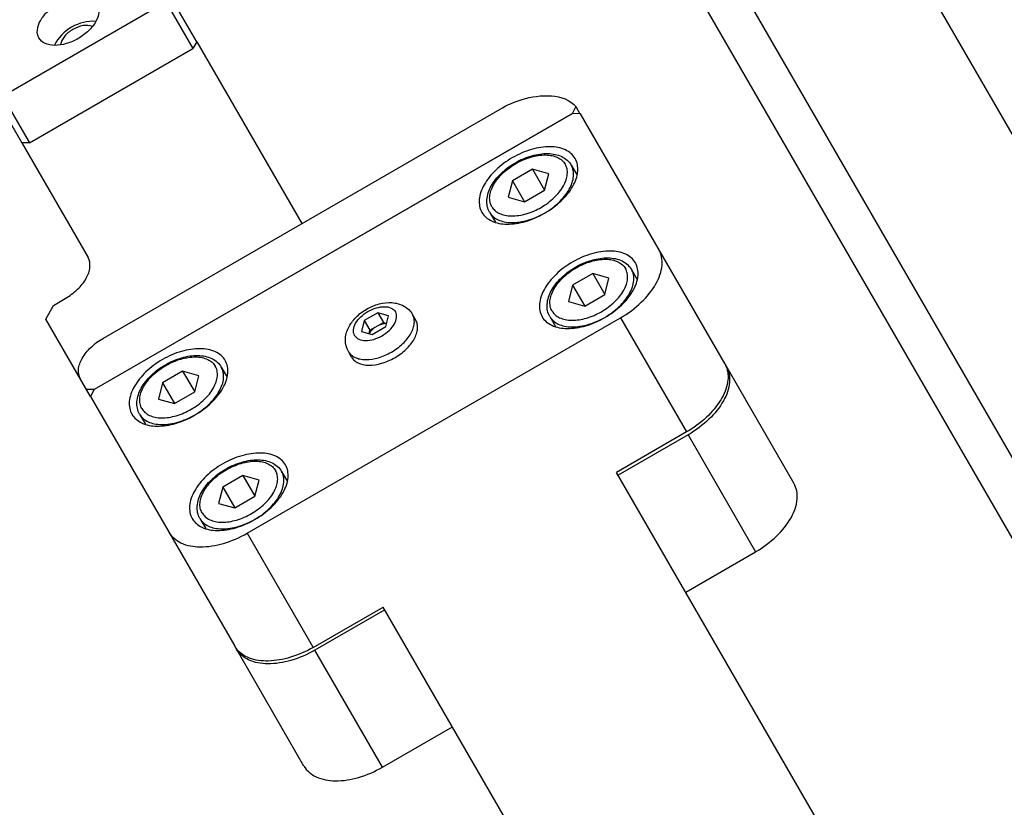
# Model space of a CAD drawing. Header units: millimetres. Extents: x 0 to 7560, y 0 to 5346.
# Tile 26 of 149: x 1321 to 1394, y 1489 to 1548. Entities that reach past the tile are written whole.
import ezdxf

# ---------------------------------------------------------------- set-up
doc = ezdxf.new("R2010")
doc.units = ezdxf.units.MM
for name, color, linetype in [('A2200401_ABL1312', 7, 'Continuous'), ('A2300601_ABL1316', 7, 'Continuous'), ('A2310201_ABL1534', 7, 'Continuous'), ('CSH-ST-M4-20_PBL1349', 7, 'Continuous'), ('CSH-ST-M4-20_PBL1350', 7, 'Continuous'), ('CSH-ST-M4-20_PBL1355', 7, 'Continuous'), ('CSH-ST-M4-20_PBL1356', 7, 'Continuous'), ('M2200901_PBL1313', 7, 'Continuous'), ('M2302001_PBL1343', 7, 'Continuous'), ('M2302201_PBL1317', 7, 'Continuous'), ('M2302801_PBL1328', 7, 'Continuous'), ('M2310301_PBL1535', 7, 'Continuous'), ('MISUMI_FCBBS3-5-25_PBL1352', 7, 'Continuous'), ('MISUMI_MS5-8_PBL1916', 7, 'Continuous'), ('아래쪽_5_VBL1311', 7, 'Continuous')]:
    doc.layers.add(name, color=color, linetype=linetype)
doc.styles.add('ROMANS', font='romans.shx', dxfattribs={"oblique": 10, "bigfont": 'whgtxt.shx'})
doc.dimstyles.new('zeus', dxfattribs={"dimtxt": 30, "dimasz": 25, "dimexe": 1, "dimexo": 1, "dimgap": 10, "dimtad": 1, "dimdsep": 46, "dimtxsty": 'ROMANS', "dimcen": 0, "dimclrd": 1, "dimclre": 1, "dimclrt": 2, "dimazin": 2, "dimtfac": 1, "dimtmove": 0, "dimatfit": 3, "dimfxl": 1, "dimarcsym": 0})

# ---------------------------------------------------------------- blocks, each defined once
blk = doc.blocks.new('M2200901_PBL1313', base_point=(1804.468, 1334.303))
at = {"layer": 'M2200901_PBL1313', "color": 7}
for p, q in [((1939.441, 1080.097), (1653.705, 1575.008)), ((1935.343, 1081.195), (1652.606, 1570.91))]:
    blk.add_line(p, q, dxfattribs=at)
blk = doc.blocks.new('A2200401_ABL1312', base_point=(1812.307, 1334.303))
at = {"layer": 'M2200901_PBL1313'}
blk.add_blockref('M2200901_PBL1313', (1804.468, 1334.303), dxfattribs=at)
blk = doc.blocks.new('M2302201_PBL1317', base_point=(1631.17, 1530.233))
at = {"layer": 'M2302201_PBL1317', "color": 7}
for p, q in [((1638.809, 1546.808), (1636.802, 1550.283)), ((1636.003, 1539.3), (1633.996, 1542.776)), ((1620.302, 1541.339), (1617.592, 1536.486)), ((1632.435, 1540.776), (1632.651, 1541.163)), ((1634.658, 1537.688), (1632.651, 1541.163)), ((1634.442, 1537.301), (1632.435, 1540.776)), ((1645.21, 1515.72), (1632.221, 1538.218)), ((1634.442, 1537.301), (1634.658, 1537.688)), ((1617.378, 1533.927), (1632.22, 1508.22)), ((1642.92, 1518.687), (1643.204, 1519.196)), ((1630.796, 1511.687), (1642.92, 1518.687)), ((1642.92, 1518.687), (1644.926, 1515.212)), ((1645.21, 1515.72), (1644.926, 1515.212)), ((1632.802, 1508.212), (1644.926, 1515.212)), ((1630.213, 1511.696), (1630.796, 1511.687)), ((1630.796, 1511.687), (1632.802, 1508.212)), ((1632.802, 1508.212), (1632.22, 1508.22))]:
    blk.add_line(p, q, dxfattribs=at)
for points, knots in [([(1636.802, 1550.283), (1636.48, 1550.842), (1635.365, 1551.834), (1633.056, 1552.369), (1630.354, 1552.132), (1627.515, 1551.171), (1624.84, 1549.584), (1622.142, 1547.13), (1620.735, 1544.577), (1620.765, 1542.964)], [0, 0, 0, 0, 0.092209, 0.200707, 0.330117, 0.475212, 0.625642, 0.769603, 1, 1, 1, 1]), ([(1633.996, 1542.776), (1634.652, 1543.348), (1635.792, 1544.547), (1636.957, 1546.551), (1637.397, 1548.542), (1637.087, 1549.789), (1636.802, 1550.283)], [0, 0, 0, 0, 0.303968, 0.572645, 0.800852, 1, 1, 1, 1]), ([(1636.003, 1539.3), (1636.659, 1539.873), (1637.798, 1541.071), (1638.964, 1543.075), (1639.404, 1545.067), (1639.094, 1546.314), (1638.809, 1546.808)], [0, 0, 0, 0, 0.303968, 0.572645, 0.800852, 1, 1, 1, 1]), ([(1620.765, 1542.964), (1620.768, 1542.835), (1620.73, 1542.267), (1620.516, 1541.721), (1620.302, 1541.339)], [0, 0, 0, 0, 0.228301, 1, 1, 1, 1]), ([(1632.651, 1541.163), (1632.732, 1541.307), (1633.106, 1541.902), (1633.592, 1542.422), (1633.996, 1542.776)], [0, 0, 0, 0, 0.234412, 1, 1, 1, 1]), ([(1632.221, 1538.218), (1632.021, 1538.565), (1631.865, 1539.502), (1632.199, 1540.353), (1632.435, 1540.776)], [0, 0, 0, 0, 0.452979, 1, 1, 1, 1]), ([(1636.003, 1539.3), (1635.863, 1539.178), (1635.352, 1538.698), (1634.909, 1538.138), (1634.658, 1537.688)], [0, 0, 0, 0, 0.264841, 1, 1, 1, 1]), ([(1634.442, 1537.301), (1634.206, 1536.878), (1633.872, 1536.027), (1634.027, 1535.09), (1634.228, 1534.742)], [0, 0, 0, 0, 0.547021, 1, 1, 1, 1]), ([(1617.592, 1536.486), (1617.356, 1536.063), (1617.022, 1535.212), (1617.177, 1534.275), (1617.378, 1533.927)], [0, 0, 0, 0, 0.547021, 1, 1, 1, 1]), ([(1630.677, 1534.416), (1630.792, 1534.373), (1631.204, 1534.188), (1631.56, 1533.863), (1631.726, 1533.577)], [0, 0, 0, 0, 0.269172, 1, 1, 1, 1]), ([(1631.726, 1533.577), (1631.949, 1533.189), (1632.058, 1532.09), (1631.57, 1531.166), (1631.245, 1530.707)], [0, 0, 0, 0, 0.443135, 1, 1, 1, 1]), ([(1623.498, 1528.827), (1623.444, 1528.92), (1623.255, 1529.335), (1623.238, 1529.814), (1623.295, 1530.154)], [0, 0, 0, 0, 0.238744, 1, 1, 1, 1]), ([(1631.245, 1530.707), (1630.764, 1530.029), (1629.475, 1528.867), (1627.543, 1527.989), (1625.951, 1527.748), (1624.905, 1527.829), (1624.041, 1528.173), (1623.632, 1528.596), (1623.498, 1528.827)], [0, 0, 0, 0, 0.277426, 0.564916, 0.695821, 0.811355, 0.911005, 1, 1, 1, 1]), ([(1628.131, 1525.302), (1628.031, 1525.476), (1627.954, 1525.945), (1628.227, 1526.648), (1628.774, 1527.316), (1629.532, 1527.875), (1630.396, 1528.252), (1631.248, 1528.392), (1631.993, 1528.277), (1632.361, 1527.976), (1632.461, 1527.802)], [0, 0, 0, 0, 0.095059, 0.209831, 0.34778, 0.5, 0.65222, 0.790169, 0.904941, 1, 1, 1, 1]), ([(1632.461, 1527.802), (1632.552, 1527.646), (1632.636, 1527.237), (1632.514, 1526.849), (1632.423, 1526.657)], [0, 0, 0, 0, 0.459062, 1, 1, 1, 1]), ([(1629.135, 1524.763), (1628.924, 1524.781), (1628.531, 1524.871), (1628.221, 1525.147), (1628.131, 1525.302)], [0, 0, 0, 0, 0.540645, 1, 1, 1, 1]), ([(1637.094, 1524.278), (1637.04, 1524.372), (1636.776, 1524.743), (1636.369, 1524.997), (1636.046, 1525.117)], [0, 0, 0, 0, 0.238744, 1, 1, 1, 1]), ([(1628.867, 1519.528), (1629.057, 1519.198), (1629.756, 1518.626), (1631.171, 1518.407), (1632.791, 1518.674), (1634.432, 1519.39), (1635.872, 1520.452), (1636.913, 1521.722), (1637.431, 1523.057), (1637.285, 1523.948), (1637.094, 1524.278)], [0, 0, 0, 0, 0.095053, 0.209831, 0.347781, 0.5, 0.652219, 0.790169, 0.904947, 1, 1, 1, 1]), ([(1628.664, 1520.855), (1628.644, 1520.735), (1628.598, 1520.285), (1628.701, 1519.814), (1628.867, 1519.528)], [0, 0, 0, 0, 0.269172, 1, 1, 1, 1]), ([(1633.5, 1516.004), (1633.399, 1516.177), (1633.322, 1516.647), (1633.595, 1517.349), (1634.143, 1518.017), (1634.901, 1518.577), (1635.764, 1518.953), (1636.617, 1519.094), (1637.362, 1518.979), (1637.73, 1518.677), (1637.83, 1518.504)], [0, 0, 0, 0, 0.095059, 0.209831, 0.34778, 0.5, 0.65222, 0.790169, 0.904941, 1, 1, 1, 1]), ([(1637.83, 1518.504), (1637.93, 1518.33), (1638.007, 1517.861), (1637.734, 1517.158), (1637.186, 1516.49), (1636.428, 1515.931), (1635.565, 1515.554), (1634.713, 1515.414), (1633.968, 1515.529), (1633.6, 1515.83), (1633.5, 1516.004)], [0, 0, 0, 0, 0.095059, 0.209831, 0.34778, 0.5, 0.65222, 0.790169, 0.904941, 1, 1, 1, 1])]:
    blk.add_open_spline(points, degree=3, knots=knots, dxfattribs=at)
for points in [[(1631.951, 1532.789), (1631.812, 1532.881), (1631.662, 1532.956), (1631.507, 1533.016)], [(1624.094, 1528.736), (1624.068, 1528.572), (1624.058, 1528.404), (1624.068, 1528.238)], [(1637.319, 1523.491), (1637.181, 1523.582), (1637.03, 1523.657), (1636.875, 1523.717)], [(1629.462, 1519.437), (1629.436, 1519.273), (1629.426, 1519.105), (1629.436, 1518.939)]]:
    blk.add_open_spline(points, degree=3, dxfattribs=at)
blk = doc.blocks.new('M2302801_PBL1328', base_point=(1661.007, 1488.276))
at = {"layer": 'M2302801_PBL1328', "color": 7}
for p, q in [((1645.21, 1515.72), (1653.006, 1502.219)), ((1673.092, 1510.372), (1637.609, 1489.886)), ((1638.283, 1493.719), (1667.728, 1510.719)), ((1673.357, 1510.907), (1673.092, 1510.372)), ((1673.357, 1510.907), (1673.662, 1510.378)), ((1632.22, 1508.22), (1637.141, 1499.697)), ((1634.572, 1496.147), (1635.438, 1496.647)), ((1634.004, 1495.13), (1634.572, 1496.147)), ((1637.325, 1489.377), (1634.004, 1495.13)), ((1689.547, 1482.927), (1684.41, 1491.824)), ((1637.609, 1489.886), (1637.027, 1489.894)), ((1681.692, 1486.532), (1676.496, 1483.532)), ((1681.704, 1486.54), (1681.692, 1486.532)), ((1681.692, 1486.532), (1686.708, 1477.844)), ((1681.512, 1474.844), (1686.708, 1477.844)), ((1659.175, 1473.532), (1653.979, 1470.532)), ((1653.174, 1461.927), (1648.037, 1470.824)), ((1658.995, 1461.844), (1653.979, 1470.532)), ((1658.995, 1461.844), (1664.191, 1464.844))]:
    blk.add_line(p, q, dxfattribs=at)
for points, knots in [([(1667.728, 1510.719), (1668.246, 1511.018), (1669.937, 1511.806), (1672.484, 1511.925), (1673.357, 1510.907)], [0, 0, 0, 0, 0.308609, 1, 1, 1, 1]), ([(1635.438, 1496.647), (1635.772, 1496.839), (1636.37, 1497.28), (1637.027, 1498.082), (1637.354, 1498.925), (1637.261, 1499.488), (1637.141, 1499.697)], [0, 0, 0, 0, 0.304448, 0.580339, 0.809898, 1, 1, 1, 1]), ([(1636.58, 1490.669), (1636.459, 1490.877), (1636.367, 1491.44), (1636.694, 1492.283), (1637.351, 1493.085), (1637.949, 1493.526), (1638.283, 1493.719)], [0, 0, 0, 0, 0.190102, 0.419661, 0.695552, 1, 1, 1, 1]), ([(1684.531, 1491.615), (1684.731, 1491.269), (1684.885, 1490.333), (1684.343, 1488.93), (1683.252, 1487.596), (1682.259, 1486.861), (1681.704, 1486.54)], [0, 0, 0, 0, 0.190156, 0.419686, 0.695523, 1, 1, 1, 1]), ([(1686.708, 1477.844), (1687.264, 1478.165), (1688.261, 1478.9), (1689.356, 1480.236), (1689.902, 1481.641), (1689.748, 1482.58), (1689.547, 1482.927)], [0, 0, 0, 0, 0.30444, 0.580341, 0.809903, 1, 1, 1, 1]), ([(1653.979, 1470.532), (1653.423, 1470.211), (1652.288, 1469.716), (1650.584, 1469.435), (1649.093, 1469.665), (1648.358, 1470.268), (1648.158, 1470.615)], [0, 0, 0, 0, 0.30444, 0.580341, 0.809903, 1, 1, 1, 1]), ([(1653.174, 1461.927), (1653.374, 1461.58), (1654.11, 1460.977), (1655.6, 1460.747), (1657.304, 1461.027), (1658.439, 1461.523), (1658.995, 1461.844)], [0, 0, 0, 0, 0.190097, 0.419659, 0.69556, 1, 1, 1, 1])]:
    blk.add_open_spline(points, degree=3, knots=knots, dxfattribs=at)
blk = doc.blocks.new('M2302001_PBL1343', base_point=(1660.991, 1490.057))
at = {"layer": 'M2302001_PBL1343', "color": 7}
for p, q in [((1673.116, 1510.386), (1637.609, 1489.886)), ((1673.698, 1510.377), (1673.116, 1510.386)), ((1684.41, 1491.824), (1673.698, 1510.377)), ((1648.963, 1479.221), (1676.676, 1495.221)), ((1676.676, 1495.221), (1681.571, 1486.741)), ((1637.609, 1489.886), (1637.325, 1489.377)), ((1637.325, 1489.377), (1648.037, 1470.824)), ((1681.571, 1486.741), (1676.375, 1483.741)), ((1648.963, 1479.221), (1653.859, 1470.741)), ((1653.859, 1470.741), (1659.055, 1473.741))]:
    blk.add_line(p, q, dxfattribs=at)
for centre, start, end in [((1682.865, 1490.932), 22.5299, 29.97733), ((1649.582, 1471.717), 210.02267, 217.4701)]:
    blk.add_arc(centre, 1.784, start, end, dxfattribs=at)
for points, knots in [([(1673.309, 1507.053), (1673.148, 1507.331), (1672.56, 1507.813), (1671.368, 1507.997), (1670.004, 1507.772), (1668.622, 1507.169), (1667.41, 1506.275), (1666.533, 1505.205), (1666.097, 1504.081), (1666.22, 1503.331), (1666.38, 1503.053)], [0, 0, 0, 0, 0.095056, 0.20983, 0.347781, 0.5, 0.652219, 0.79017, 0.904944, 1, 1, 1, 1]), ([(1666.38, 1503.053), (1666.541, 1502.775), (1667.129, 1502.293), (1668.321, 1502.109), (1669.685, 1502.333), (1671.066, 1502.936), (1672.279, 1503.831), (1673.156, 1504.9), (1673.592, 1506.024), (1673.469, 1506.775), (1673.309, 1507.053)], [0, 0, 0, 0, 0.095056, 0.20983, 0.347781, 0.5, 0.652219, 0.79017, 0.904944, 1, 1, 1, 1]), ([(1677.782, 1499.304), (1677.622, 1499.582), (1677.034, 1500.064), (1675.842, 1500.248), (1674.477, 1500.023), (1673.096, 1499.42), (1671.884, 1498.526), (1671.007, 1497.457), (1670.57, 1496.332), (1670.694, 1495.582), (1670.854, 1495.304)], [0, 0, 0, 0, 0.095056, 0.20983, 0.347781, 0.5, 0.652219, 0.79017, 0.904944, 1, 1, 1, 1]), ([(1676.676, 1495.221), (1677.232, 1495.542), (1678.228, 1496.277), (1679.323, 1497.613), (1679.869, 1499.018), (1679.715, 1499.957), (1679.514, 1500.304)], [0, 0, 0, 0, 0.304461, 0.580341, 0.809888, 1, 1, 1, 1]), ([(1670.854, 1495.304), (1671.015, 1495.026), (1671.603, 1494.544), (1672.795, 1494.36), (1674.159, 1494.584), (1675.54, 1495.187), (1676.753, 1496.082), (1677.63, 1497.151), (1678.066, 1498.275), (1677.943, 1499.026), (1677.782, 1499.304)], [0, 0, 0, 0, 0.095056, 0.20983, 0.347781, 0.5, 0.652219, 0.79017, 0.904944, 1, 1, 1, 1]), ([(1647.328, 1492.053), (1647.167, 1492.331), (1646.579, 1492.813), (1645.387, 1492.997), (1644.023, 1492.772), (1642.642, 1492.169), (1641.429, 1491.275), (1640.552, 1490.205), (1640.116, 1489.081), (1640.239, 1488.331), (1640.4, 1488.053)], [0, 0, 0, 0, 0.095056, 0.20983, 0.347781, 0.5, 0.652219, 0.79017, 0.904944, 1, 1, 1, 1]), ([(1640.4, 1488.053), (1640.56, 1487.775), (1641.148, 1487.293), (1642.34, 1487.109), (1643.704, 1487.333), (1645.086, 1487.936), (1646.298, 1488.831), (1647.175, 1489.9), (1647.612, 1491.024), (1647.488, 1491.775), (1647.328, 1492.053)], [0, 0, 0, 0, 0.095056, 0.20983, 0.347781, 0.5, 0.652219, 0.79017, 0.904944, 1, 1, 1, 1]), ([(1684.513, 1491.616), (1684.663, 1491.255), (1684.716, 1490.34), (1684.133, 1489.009), (1683.057, 1487.744), (1682.101, 1487.047), (1681.571, 1486.741)], [0, 0, 0, 0, 0.192239, 0.424518, 0.69943, 1, 1, 1, 1]), ([(1651.802, 1484.304), (1651.641, 1484.582), (1651.053, 1485.064), (1649.861, 1485.248), (1648.497, 1485.023), (1647.115, 1484.42), (1645.903, 1483.526), (1645.026, 1482.457), (1644.59, 1481.332), (1644.713, 1480.582), (1644.873, 1480.304)], [0, 0, 0, 0, 0.095056, 0.20983, 0.347781, 0.5, 0.652219, 0.79017, 0.904944, 1, 1, 1, 1]), ([(1644.873, 1480.304), (1645.034, 1480.026), (1645.622, 1479.544), (1646.814, 1479.36), (1648.178, 1479.584), (1649.559, 1480.187), (1650.772, 1481.082), (1651.649, 1482.151), (1652.085, 1483.275), (1651.962, 1484.026), (1651.802, 1484.304)], [0, 0, 0, 0, 0.095056, 0.20983, 0.347781, 0.5, 0.652219, 0.79017, 0.904944, 1, 1, 1, 1]), ([(1643.141, 1479.304), (1643.342, 1478.957), (1644.077, 1478.354), (1645.567, 1478.124), (1647.272, 1478.404), (1648.406, 1478.9), (1648.963, 1479.221)], [0, 0, 0, 0, 0.190112, 0.419659, 0.695539, 1, 1, 1, 1]), ([(1653.859, 1470.741), (1653.329, 1470.435), (1652.247, 1469.956), (1650.614, 1469.656), (1649.17, 1469.817), (1648.404, 1470.321), (1648.166, 1470.631)], [0, 0, 0, 0, 0.30057, 0.575482, 0.807761, 1, 1, 1, 1])]:
    blk.add_open_spline(points, degree=3, knots=knots, dxfattribs=at)
blk = doc.blocks.new('CSH-ST-M4-20_PBL1349', base_point=(1670.098, 1504.859))
at = {"layer": 'CSH-ST-M4-20_PBL1349', "color": 7}
for p, q in [((1670.147, 1506.261), (1668.647, 1505.395)), ((1670.147, 1506.261), (1671.042, 1504.711)), ((1671.344, 1505.919), (1670.147, 1506.261)), ((1671.042, 1504.711), (1671.344, 1505.919)), ((1673.016, 1506.559), (1673.446, 1505.814)), ((1668.647, 1505.395), (1668.344, 1504.187)), ((1668.647, 1505.395), (1669.542, 1503.845)), ((1669.542, 1503.845), (1671.042, 1504.711)), ((1668.344, 1504.187), (1669.542, 1503.845)), ((1666.954, 1503.059), (1667.384, 1502.314))]:
    blk.add_line(p, q, dxfattribs=at)
for points, knots in [([(1666.954, 1503.059), (1666.876, 1503.195), (1666.761, 1503.498), (1666.723, 1504.175), (1667.04, 1505.07), (1667.803, 1506.01), (1668.845, 1506.784), (1670.036, 1507.299), (1671.232, 1507.49), (1672.165, 1507.317), (1672.732, 1506.946), (1672.938, 1506.695), (1673.016, 1506.559)], [0, 0, 0, 0, 0.051709, 0.10497, 0.221007, 0.35453, 0.500006, 0.645481, 0.779, 0.895033, 0.948292, 1, 1, 1, 1]), ([(1667.116, 1503.478), (1667.055, 1503.585), (1666.964, 1503.83), (1666.948, 1504.236), (1667.044, 1504.668), (1667.326, 1505.284), (1667.928, 1506.016), (1668.882, 1506.72), (1669.969, 1507.194), (1670.904, 1507.35), (1671.578, 1507.285), (1672, 1507.153), (1672.344, 1506.936), (1672.511, 1506.735), (1672.572, 1506.628)], [0, 0, 0, 0, 0.046426, 0.095837, 0.150341, 0.210855, 0.348318, 0.5, 0.651682, 0.789145, 0.849659, 0.904163, 0.953574, 1, 1, 1, 1]), ([(1667.116, 1503.478), (1667.178, 1503.37), (1667.345, 1503.17), (1667.689, 1502.953), (1668.111, 1502.82), (1668.785, 1502.756), (1669.72, 1502.912), (1670.807, 1503.386), (1671.761, 1504.09), (1672.363, 1504.822), (1672.645, 1505.438), (1672.741, 1505.87), (1672.725, 1506.276), (1672.634, 1506.52), (1672.572, 1506.628)], [0, 0, 0, 0, 0.046426, 0.095837, 0.150341, 0.210855, 0.348318, 0.5, 0.651682, 0.789145, 0.849659, 0.904163, 0.953574, 1, 1, 1, 1]), ([(1666.954, 1503.059), (1667.023, 1502.94), (1667.208, 1502.717), (1667.59, 1502.476), (1668.059, 1502.329), (1668.808, 1502.257), (1669.847, 1502.431), (1671.054, 1502.957), (1672.114, 1503.74), (1672.783, 1504.553), (1673.096, 1505.237), (1673.203, 1505.717), (1673.185, 1506.168), (1673.085, 1506.44), (1673.016, 1506.559)], [0, 0, 0, 0, 0.046426, 0.095837, 0.150341, 0.210855, 0.348318, 0.5, 0.651682, 0.789145, 0.849659, 0.904163, 0.953574, 1, 1, 1, 1])]:
    blk.add_open_spline(points, degree=3, knots=knots, dxfattribs=at)
blk = doc.blocks.new('CSH-ST-M4-20_PBL1350', base_point=(1644.117, 1489.859))
at = {"layer": 'CSH-ST-M4-20_PBL1350', "color": 7}
for p, q in [((1644.166, 1491.261), (1642.666, 1490.395)), ((1644.166, 1491.261), (1645.061, 1489.711)), ((1645.364, 1490.919), (1644.166, 1491.261)), ((1647.035, 1491.559), (1647.465, 1490.814)), ((1645.061, 1489.711), (1645.364, 1490.919)), ((1642.666, 1490.395), (1642.364, 1489.187)), ((1642.666, 1490.395), (1643.561, 1488.845)), ((1642.364, 1489.187), (1643.561, 1488.845)), ((1643.561, 1488.845), (1645.061, 1489.711)), ((1640.973, 1488.059), (1641.403, 1487.314))]:
    blk.add_line(p, q, dxfattribs=at)
for points, knots in [([(1640.973, 1488.059), (1640.895, 1488.195), (1640.78, 1488.498), (1640.743, 1489.175), (1641.06, 1490.07), (1641.822, 1491.01), (1642.864, 1491.784), (1644.056, 1492.299), (1645.251, 1492.49), (1646.184, 1492.317), (1646.752, 1491.946), (1646.957, 1491.695), (1647.035, 1491.559)], [0, 0, 0, 0, 0.051709, 0.10497, 0.221007, 0.35453, 0.500006, 0.645481, 0.779, 0.895033, 0.948292, 1, 1, 1, 1]), ([(1641.136, 1488.478), (1641.074, 1488.585), (1640.983, 1488.83), (1640.967, 1489.236), (1641.063, 1489.668), (1641.345, 1490.284), (1641.947, 1491.016), (1642.901, 1491.72), (1643.988, 1492.194), (1644.923, 1492.35), (1645.597, 1492.285), (1646.02, 1492.153), (1646.363, 1491.936), (1646.53, 1491.735), (1646.592, 1491.628)], [0, 0, 0, 0, 0.046426, 0.095837, 0.150341, 0.210855, 0.348318, 0.5, 0.651682, 0.789145, 0.849659, 0.904163, 0.953574, 1, 1, 1, 1]), ([(1640.973, 1488.059), (1641.042, 1487.94), (1641.227, 1487.717), (1641.609, 1487.476), (1642.078, 1487.329), (1642.827, 1487.257), (1643.866, 1487.431), (1645.073, 1487.957), (1646.133, 1488.74), (1646.803, 1489.553), (1647.116, 1490.237), (1647.223, 1490.717), (1647.205, 1491.168), (1647.104, 1491.44), (1647.035, 1491.559)], [0, 0, 0, 0, 0.046426, 0.095837, 0.150341, 0.210855, 0.348318, 0.5, 0.651682, 0.789145, 0.849659, 0.904163, 0.953574, 1, 1, 1, 1]), ([(1641.136, 1488.478), (1641.198, 1488.37), (1641.364, 1488.17), (1641.708, 1487.953), (1642.13, 1487.82), (1642.804, 1487.756), (1643.739, 1487.912), (1644.826, 1488.386), (1645.78, 1489.09), (1646.382, 1489.822), (1646.664, 1490.438), (1646.76, 1490.87), (1646.744, 1491.276), (1646.654, 1491.52), (1646.592, 1491.628)], [0, 0, 0, 0, 0.046426, 0.095837, 0.150341, 0.210855, 0.348318, 0.5, 0.651682, 0.789145, 0.849659, 0.904163, 0.953574, 1, 1, 1, 1])]:
    blk.add_open_spline(points, degree=3, knots=knots, dxfattribs=at)
blk = doc.blocks.new('MISUMI_FCBBS3-5-25_PBL1352', base_point=(1658.929, 1494.027))
at = {"layer": 'MISUMI_FCBBS3-5-25_PBL1352', "color": 7}
for p, q in [((1657.651, 1495.018), (1657.449, 1494.213)), ((1658.651, 1495.596), (1657.651, 1495.018)), ((1657.651, 1495.018), (1658.068, 1494.295)), ((1658.651, 1495.596), (1659.068, 1494.873)), ((1659.449, 1495.368), (1658.651, 1495.596)), ((1659.247, 1494.563), (1659.449, 1495.368)), ((1661.473, 1495.053), (1661.232, 1495.47)), ((1657.449, 1494.213), (1658.247, 1493.985)), ((1658.007, 1494.054), (1658.068, 1494.295)), ((1658.068, 1494.295), (1659.068, 1494.873)), ((1658.247, 1493.985), (1659.247, 1494.563)), ((1659.068, 1494.873), (1659.308, 1494.804)), ((1656.709, 1492.303), (1656.469, 1492.72))]:
    blk.add_line(p, q, dxfattribs=at)
for points, knots in [([(1656.469, 1492.72), (1656.319, 1492.98), (1656.168, 1493.6), (1656.424, 1494.515), (1657.008, 1495.296), (1657.807, 1495.902), (1658.732, 1496.291), (1659.7, 1496.407), (1660.62, 1496.17), (1661.082, 1495.73), (1661.232, 1495.47)], [0, 0, 0, 0, 0.118928, 0.239383, 0.366263, 0.500035, 0.6338, 0.760661, 0.881087, 1, 1, 1, 1]), ([(1656.933, 1493.915), (1656.863, 1494.037), (1656.809, 1494.365), (1657, 1494.857), (1657.384, 1495.325), (1657.914, 1495.716), (1658.519, 1495.98), (1659.115, 1496.078), (1659.637, 1495.998), (1659.894, 1495.787), (1659.964, 1495.665)], [0, 0, 0, 0, 0.095051, 0.209831, 0.34778, 0.5, 0.65222, 0.790169, 0.904949, 1, 1, 1, 1]), ([(1656.933, 1493.915), (1657.004, 1493.794), (1657.261, 1493.583), (1657.782, 1493.502), (1658.379, 1493.601), (1658.983, 1493.864), (1659.514, 1494.256), (1659.898, 1494.724), (1660.089, 1495.216), (1660.035, 1495.544), (1659.964, 1495.665)], [0, 0, 0, 0, 0.095051, 0.209831, 0.34778, 0.5, 0.65222, 0.790169, 0.904949, 1, 1, 1, 1]), ([(1656.469, 1492.72), (1656.523, 1492.627), (1656.668, 1492.451), (1656.968, 1492.262), (1657.337, 1492.146), (1657.925, 1492.09), (1658.742, 1492.226), (1659.69, 1492.64), (1660.523, 1493.255), (1661.049, 1493.894), (1661.295, 1494.431), (1661.379, 1494.809), (1661.365, 1495.163), (1661.286, 1495.377), (1661.232, 1495.47)], [0, 0, 0, 0, 0.046425, 0.095837, 0.150341, 0.210855, 0.348318, 0.5, 0.651682, 0.789145, 0.849659, 0.904163, 0.953575, 1, 1, 1, 1]), ([(1656.709, 1492.303), (1656.763, 1492.21), (1656.909, 1492.034), (1657.209, 1491.845), (1657.578, 1491.729), (1658.166, 1491.673), (1658.982, 1491.809), (1659.931, 1492.223), (1660.764, 1492.838), (1661.29, 1493.477), (1661.536, 1494.014), (1661.62, 1494.392), (1661.606, 1494.746), (1661.527, 1494.96), (1661.473, 1495.053)], [0, 0, 0, 0, 0.046425, 0.095837, 0.150341, 0.210855, 0.348318, 0.5, 0.651682, 0.789145, 0.849659, 0.904163, 0.953575, 1, 1, 1, 1]), ([(1658.568, 1494.584), (1658.508, 1494.55), (1658.296, 1494.409), (1658.111, 1494.215), (1658.026, 1494.048)], [0, 0, 0, 0, 0.2686, 1, 1, 1, 1]), ([(1659.303, 1494.785), (1659.245, 1494.788), (1658.988, 1494.777), (1658.739, 1494.683), (1658.568, 1494.584)], [0, 0, 0, 0, 0.227963, 1, 1, 1, 1])]:
    blk.add_open_spline(points, degree=3, knots=knots, dxfattribs=at)
blk = doc.blocks.new('CSH-ST-M4-20_PBL1355', base_point=(1674.572, 1497.11))
at = {"layer": 'CSH-ST-M4-20_PBL1355', "color": 7}
for p, q in [((1677.49, 1498.811), (1677.92, 1498.065)), ((1674.621, 1498.512), (1673.121, 1497.646)), ((1674.621, 1498.512), (1675.516, 1496.962)), ((1675.818, 1498.17), (1674.621, 1498.512)), ((1675.516, 1496.962), (1675.818, 1498.17)), ((1673.121, 1497.646), (1672.818, 1496.438)), ((1673.121, 1497.646), (1674.016, 1496.096)), ((1672.818, 1496.438), (1674.016, 1496.096)), ((1674.016, 1496.096), (1675.516, 1496.962)), ((1671.428, 1495.311), (1671.858, 1494.565))]:
    blk.add_line(p, q, dxfattribs=at)
for points, knots in [([(1671.428, 1495.311), (1671.349, 1495.446), (1671.235, 1495.75), (1671.197, 1496.427), (1671.514, 1497.321), (1672.277, 1498.261), (1673.319, 1499.035), (1674.51, 1499.55), (1675.705, 1499.741), (1676.639, 1499.568), (1677.206, 1499.197), (1677.411, 1498.946), (1677.49, 1498.811)], [0, 0, 0, 0, 0.051709, 0.10497, 0.221007, 0.35453, 0.500006, 0.645481, 0.779, 0.895033, 0.948292, 1, 1, 1, 1]), ([(1671.59, 1495.729), (1671.528, 1495.836), (1671.438, 1496.081), (1671.422, 1496.487), (1671.518, 1496.919), (1671.8, 1497.535), (1672.402, 1498.267), (1673.356, 1498.971), (1674.443, 1499.445), (1675.377, 1499.601), (1676.052, 1499.537), (1676.474, 1499.404), (1676.818, 1499.187), (1676.984, 1498.986), (1677.046, 1498.879)], [0, 0, 0, 0, 0.046426, 0.095837, 0.150341, 0.210855, 0.348318, 0.5, 0.651682, 0.789145, 0.849659, 0.904163, 0.953574, 1, 1, 1, 1]), ([(1671.428, 1495.311), (1671.496, 1495.191), (1671.682, 1494.968), (1672.063, 1494.727), (1672.533, 1494.58), (1673.282, 1494.509), (1674.321, 1494.682), (1675.528, 1495.209), (1676.588, 1495.991), (1677.257, 1496.804), (1677.57, 1497.488), (1677.677, 1497.968), (1677.659, 1498.419), (1677.559, 1498.691), (1677.49, 1498.811)], [0, 0, 0, 0, 0.046426, 0.095837, 0.150341, 0.210855, 0.348318, 0.5, 0.651682, 0.789145, 0.849659, 0.904163, 0.953574, 1, 1, 1, 1]), ([(1671.59, 1495.729), (1671.652, 1495.622), (1671.819, 1495.421), (1672.162, 1495.204), (1672.585, 1495.071), (1673.259, 1495.007), (1674.194, 1495.163), (1675.281, 1495.637), (1676.235, 1496.341), (1676.837, 1497.073), (1677.119, 1497.689), (1677.215, 1498.121), (1677.199, 1498.527), (1677.108, 1498.772), (1677.046, 1498.879)], [0, 0, 0, 0, 0.046426, 0.095837, 0.150341, 0.210855, 0.348318, 0.5, 0.651682, 0.789145, 0.849659, 0.904163, 0.953574, 1, 1, 1, 1])]:
    blk.add_open_spline(points, degree=3, knots=knots, dxfattribs=at)
blk = doc.blocks.new('CSH-ST-M4-20_PBL1356', base_point=(1648.591, 1482.11))
at = {"layer": 'CSH-ST-M4-20_PBL1356', "color": 7}
for p, q in [((1648.64, 1483.512), (1647.14, 1482.646)), ((1648.64, 1483.512), (1649.535, 1481.962)), ((1649.837, 1483.17), (1648.64, 1483.512)), ((1651.509, 1483.811), (1651.939, 1483.065)), ((1647.14, 1482.646), (1646.837, 1481.438)), ((1647.14, 1482.646), (1648.035, 1481.096)), ((1649.535, 1481.962), (1649.837, 1483.17)), ((1648.035, 1481.096), (1649.535, 1481.962)), ((1646.837, 1481.438), (1648.035, 1481.096)), ((1645.447, 1480.311), (1645.877, 1479.565))]:
    blk.add_line(p, q, dxfattribs=at)
for points, knots in [([(1645.447, 1480.311), (1645.369, 1480.446), (1645.254, 1480.75), (1645.216, 1481.427), (1645.533, 1482.321), (1646.296, 1483.261), (1647.338, 1484.035), (1648.529, 1484.55), (1649.725, 1484.741), (1650.658, 1484.568), (1651.225, 1484.197), (1651.431, 1483.946), (1651.509, 1483.811)], [0, 0, 0, 0, 0.051709, 0.10497, 0.221007, 0.35453, 0.500006, 0.645481, 0.779, 0.895033, 0.948292, 1, 1, 1, 1]), ([(1645.61, 1480.729), (1645.548, 1480.836), (1645.457, 1481.081), (1645.441, 1481.487), (1645.537, 1481.919), (1645.819, 1482.535), (1646.421, 1483.267), (1647.375, 1483.971), (1648.462, 1484.445), (1649.397, 1484.601), (1650.071, 1484.537), (1650.493, 1484.404), (1650.837, 1484.187), (1651.004, 1483.986), (1651.065, 1483.879)], [0, 0, 0, 0, 0.046426, 0.095837, 0.150341, 0.210855, 0.348318, 0.5, 0.651682, 0.789145, 0.849659, 0.904163, 0.953574, 1, 1, 1, 1]), ([(1645.447, 1480.311), (1645.516, 1480.191), (1645.701, 1479.968), (1646.083, 1479.727), (1646.552, 1479.58), (1647.301, 1479.509), (1648.34, 1479.682), (1649.547, 1480.209), (1650.607, 1480.991), (1651.276, 1481.804), (1651.589, 1482.488), (1651.696, 1482.968), (1651.679, 1483.419), (1651.578, 1483.691), (1651.509, 1483.811)], [0, 0, 0, 0, 0.046426, 0.095837, 0.150341, 0.210855, 0.348318, 0.5, 0.651682, 0.789145, 0.849659, 0.904163, 0.953574, 1, 1, 1, 1]), ([(1645.61, 1480.729), (1645.671, 1480.622), (1645.838, 1480.421), (1646.182, 1480.204), (1646.604, 1480.071), (1647.278, 1480.007), (1648.213, 1480.163), (1649.3, 1480.637), (1650.254, 1481.341), (1650.856, 1482.073), (1651.138, 1482.689), (1651.234, 1483.121), (1651.218, 1483.527), (1651.127, 1483.772), (1651.065, 1483.879)], [0, 0, 0, 0, 0.046426, 0.095837, 0.150341, 0.210855, 0.348318, 0.5, 0.651682, 0.789145, 0.849659, 0.904163, 0.953574, 1, 1, 1, 1])]:
    blk.add_open_spline(points, degree=3, knots=knots, dxfattribs=at)
blk = doc.blocks.new('M2310301_PBL1535', base_point=(1781.586, 1281.511))
at = {"layer": 'M2310301_PBL1535', "color": 7}
for p, q in [((1904.116, 1089.282), (1676.375, 1483.741)), ((1886.796, 1079.282), (1659.055, 1473.741))]:
    blk.add_line(p, q, dxfattribs=at)
blk = doc.blocks.new('A2310201_ABL1534', base_point=(1781.586, 1281.511))
at = {"layer": 'M2310301_PBL1535'}
blk.add_blockref('M2310301_PBL1535', (1781.586, 1281.511), dxfattribs=at)
blk = doc.blocks.new('MISUMI_MS5-8_PBL1916', base_point=(1636.184, 1516.364))
at = {"layer": 'MISUMI_MS5-8_PBL1916', "color": 7}
blk.add_open_spline([(1637.704, 1517.233), (1636.542, 1517.363), (1635.137, 1516.551), (1634.664, 1515.481)], degree=3, dxfattribs=at)
blk.add_open_spline([(1637.462, 1516.868), (1637.255, 1516.954), (1636.726, 1516.959), (1635.997, 1516.673), (1635.386, 1516.184), (1635.128, 1515.723), (1635.1, 1515.5)], degree=3, knots=[0, 0, 0, 0, 0.224851, 0.500233, 0.775398, 1, 1, 1, 1], dxfattribs=at)
blk = doc.blocks.new('A2300601_ABL1316', base_point=(1787.598, 1278.078))
at = {"layer": 'A2310201_ABL1534'}
blk.add_blockref('A2310201_ABL1534', (1781.586, 1281.511), dxfattribs=at)
at = {"layer": 'CSH-ST-M4-20_PBL1349'}
blk.add_blockref('CSH-ST-M4-20_PBL1349', (1670.098, 1504.859), dxfattribs=at)
at = {"layer": 'CSH-ST-M4-20_PBL1350'}
blk.add_blockref('CSH-ST-M4-20_PBL1350', (1644.117, 1489.859), dxfattribs=at)
at = {"layer": 'CSH-ST-M4-20_PBL1355'}
blk.add_blockref('CSH-ST-M4-20_PBL1355', (1674.572, 1497.11), dxfattribs=at)
at = {"layer": 'CSH-ST-M4-20_PBL1356'}
blk.add_blockref('CSH-ST-M4-20_PBL1356', (1648.591, 1482.11), dxfattribs=at)
at = {"layer": 'M2302001_PBL1343'}
blk.add_blockref('M2302001_PBL1343', (1660.991, 1490.057), dxfattribs=at)
at = {"layer": 'M2302201_PBL1317'}
blk.add_blockref('M2302201_PBL1317', (1631.17, 1530.233), dxfattribs=at)
at = {"layer": 'M2302801_PBL1328'}
blk.add_blockref('M2302801_PBL1328', (1661.007, 1488.276), dxfattribs=at)
at = {"layer": 'MISUMI_FCBBS3-5-25_PBL1352'}
blk.add_blockref('MISUMI_FCBBS3-5-25_PBL1352', (1658.929, 1494.027), dxfattribs=at)
at = {"layer": 'MISUMI_MS5-8_PBL1916'}
blk.add_blockref('MISUMI_MS5-8_PBL1916', (1636.184, 1516.364), dxfattribs=at)
blk = doc.blocks.new('아래쪽_5_VBL1311', base_point=(2149.541, 993.349))
at = {"layer": 'A2200401_ABL1312'}
blk.add_blockref('A2200401_ABL1312', (1812.307, 1334.303), dxfattribs=at)
at = {"layer": 'A2300601_ABL1316'}
blk.add_blockref('A2300601_ABL1316', (1787.598, 1278.078), dxfattribs=at)
blk = doc.blocks.new('*D2351')
at = {"color": 1, "lineweight": -2, "ltscale": 0.3, "transparency": 16777216}
for p, q in [((1767.372, 1407.445), (1496.23, 1877.078)), ((1475.079, 1863.712), (1296.245, 1760.462)), ((1477.187, 1397.061), (1274.094, 1748.828))]:
    blk.add_line(p, q, dxfattribs=at)
at = {"color": 1, "ltscale": 0.3, "transparency": 16777216}
for points in [[(1472.996, 1867.32), (1477.163, 1860.103), (1496.73, 1876.212)], [(1294.162, 1764.07), (1298.328, 1756.853), (1274.594, 1747.962)]]:
    blk.add_solid(points, dxfattribs=at)
at = {"layer": 'Defpoints', "color": 0, "ltscale": 0.3, "transparency": 16777216}
for p in [(1274.594, 1747.962), (1767.872, 1406.579), (1477.687, 1396.195)]:
    blk.add_point(p, dxfattribs=at)
at = {"color": 2, "ltscale": 0.3, "transparency": 16777216, "insert": (1373.162, 1833.737), "char_height": 30, "attachment_point": 5, "rotation": 30, "style": 'ROMANS'}
blk.add_mtext('256.5', dxfattribs=at)

msp = doc.modelspace()

# ---------------------------------------------------------------- block references
at = {"layer": '아래쪽_5_VBL1311'}
msp.add_blockref('아래쪽_5_VBL1311', (1838.846, 1023.804), dxfattribs=at)

# ---------------------------------------------------------------- dimensions: what is measured, and where the dimension line sits
at = {"ltscale": 0.3}
dim = msp.add_linear_dim(base=(1274.594, 1747.962), p1=(1767.872, 1406.579), p2=(1477.687, 1396.195), angle=210, dimstyle='zeus', dxfattribs=at)
dim.commit()
dim.dimension.update_dxf_attribs({"geometry": '*D2351', "text_midpoint": (1373.162, 1833.737)})

doc.saveas('drawing.dxf')
